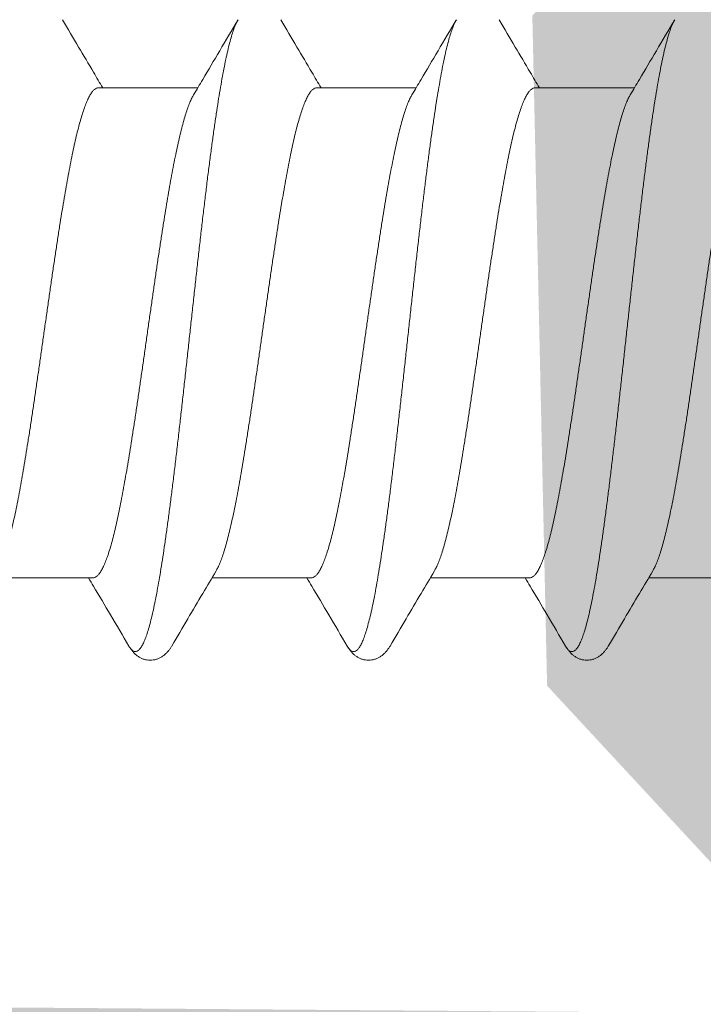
# Model space of a CAD drawing. Header units: millimetres. Extents: x 10199 to 83623, y 33714 to 105138.
# Tile 24 of 41: x 61855.7 to 61859.77, y 71103.1 to 71108.97. Entities that reach past the tile are written whole.
import ezdxf

# ---------------------------------------------------------------- set-up
doc = ezdxf.new("R2010")
doc.units = ezdxf.units.MM
for name, color, linetype, lineweight, true_color in [('Dimension2', 2, 'Continuous', 9, 0xffff00), ('Plastik', 7, 'Continuous', 20, 0x004c00), ('узл_dwg', 7, 'Continuous', 9, 0x767676)]:
    doc.layers.add(name, color=color, linetype=linetype, lineweight=lineweight, true_color=true_color)

# ---------------------------------------------------------------- blocks, each defined once
blk = doc.blocks.new('узл_dwg-3022285-5_14 Примыкание шахты')
at = {"layer": 'Plastik', "lineweight": 9}
h = blk.add_hatch(color=256, dxfattribs=at)
h.paths.add_polyline_path([(61847.8182, 71103.5419), (61848.0303, 71103.454), (61848.356, 71103.654), (61848.356, 71103.854), (61848.0303, 71103.665)])
h.paths.add_polyline_path([(61854.656, 71093.604), (61855.456, 71093.604), (61855.756, 71093.904), (61855.756, 71097.0555), (61855.4662, 71097.6816), (61855.756, 71098.1525), (61855.8439, 71101.5161), (61856.056, 71101.604), (61867.456, 71101.604), (61867.756, 71101.904), (61867.6682, 71103.5919), (61867.0318, 71104.104), (61866.556, 71103.804), (61866.4682, 71103.0919), (61866.256, 71103.004), (61853.156, 71103.104), (61851.0761, 71105.054), (61847.056, 71105.054), (61846.856, 71104.6282), (61846.9439, 71104.4161), (61847.8182, 71103.5419), (61848.556, 71104.054), (61850.5968, 71103.9661), (61851.2693, 71103.1522), (61851.1279, 71103.0108), (61851.0761, 71103.004), (61850.056, 71103.004), (61849.756, 71102.704), (61849.756, 71101.904), (61850.056, 71101.604), (61851.0761, 71101.5057), (61851.156, 71101.304), (61851.156, 71093.904), (61851.456, 71093.604), (61852.256, 71093.604), (61852.556, 71093.904), (61852.6439, 71101.5161), (61852.856, 71101.604), (61854.2682, 71101.5161), (61854.356, 71101.304), (61854.356, 71093.904)])
h.paths.add_polyline_path([(61862.206, 71103.0142), (61862.1543, 71103.1057), (61860.156, 71105.2282), (61860.156, 71106.5555), (61859.8662, 71107.1816), (61860.156, 71107.6525), (61860.2581, 71109.2061), (61862.106, 71111.1938), (61860.3297, 71111.1161), (61860.4073, 71110.8263), (61860.3297, 71110.6919), (61858.756, 71108.9939), (61858.8439, 71105.0019), (61860.4175, 71103.304), (61860.2675, 71103.0442), (61860.2675, 71103.0142), (61862.1543, 71103.0142)])
h.paths.add_polyline_path([(61850.056, 71112.604), (61849.756, 71112.304), (61849.756, 71111.504), (61850.056, 71111.204), (61851.0761, 71111.2651), (61850.3847, 71112.1726)])
h.paths.add_polyline_path([(61847.8182, 71110.6661), (61848.356, 71110.354), (61848.356, 71110.554), (61848.0303, 71110.754)])
h.paths.add_polyline_path([(61848.0303, 71109.154), (61851.2939, 71109.2419), (61853.3803, 71111.204), (61866.4682, 71111.1161), (61866.556, 71110.904), (61866.556, 71110.404), (61867.1525, 71110.154), (61867.2439, 71110.1919), (61867.756, 71110.8282), (61867.756, 71112.304), (61867.456, 71112.604), (61850.056, 71112.604), (61851.2493, 71110.904), (61850.5968, 71110.2419), (61850.3847, 71110.154), (61848.3828, 71110.254), (61847.8182, 71110.6661), (61846.856, 71109.5797), (61847.056, 71109.154), (61847.8182, 71109.154)])
at = {"layer": 'Dimension2'}
for p, q in [((61856.1732, 71108.564), (61856.7641, 71108.564)), ((61857.4732, 71108.564), (61858.0641, 71108.564)), ((61858.7732, 71108.564), (61859.3641, 71108.564)), ((61855.548, 71105.644), (61856.1389, 71105.644)), ((61856.848, 71105.644), (61857.4389, 71105.644)), ((61858.148, 71105.644), (61858.7389, 71105.644)), ((61859.448, 71105.644), (61860.0389, 71105.644))]:
    blk.add_line(p, q, dxfattribs=at)
for points, knots in [([(61855.9585, 71108.9698), (61855.9903, 71108.9155), (61856.0519, 71108.811), (61856.1317, 71108.6757), (61856.1797, 71108.5947), (61856.198, 71108.564)], [0, 0, 0, 0, 0.1888068, 0.363875, 0.4711917, 0.4711917, 0.4711917, 0.4711917]), ([(61857.0036, 71108.9698), (61857.0019, 71108.9669), (61856.996, 71108.9561), (61856.9865, 71108.9352), (61856.9753, 71108.9051), (61856.964, 71108.8697), (61856.9528, 71108.8289), (61856.9415, 71108.783), (61856.9302, 71108.7321), (61856.9189, 71108.6762), (61856.9076, 71108.6156), (61856.8963, 71108.5505), (61856.885, 71108.481), (61856.8736, 71108.4074), (61856.8623, 71108.3298), (61856.851, 71108.2486), (61856.8397, 71108.1639), (61856.8283, 71108.076), (61856.817, 71107.9852), (61856.8057, 71107.8918), (61856.7943, 71107.796), (61856.783, 71107.698), (61856.7717, 71107.5984), (61856.7603, 71107.4972), (61856.749, 71107.3948), (61856.7376, 71107.2916), (61856.7263, 71107.1878), (61856.715, 71107.0837), (61856.7036, 71106.9797), (61856.6923, 71106.8761), (61856.681, 71106.7732), (61856.6696, 71106.6712), (61856.6583, 71106.5706), (61856.647, 71106.4716), (61856.6356, 71106.3744), (61856.6243, 71106.2795), (61856.613, 71106.187), (61856.6016, 71106.0974), (61856.5903, 71106.0107), (61856.579, 71105.9273), (61856.5677, 71105.8475), (61856.5563, 71105.7714), (61856.545, 71105.6994), (61856.5337, 71105.6316), (61856.5224, 71105.5682), (61856.5111, 71105.5094), (61856.4998, 71105.4555), (61856.4885, 71105.4065), (61856.4772, 71105.3625), (61856.466, 71105.3238), (61856.4547, 71105.2905), (61856.4435, 71105.2625), (61856.4323, 71105.24), (61856.4212, 71105.2229), (61856.4098, 71105.2112), (61856.3977, 71105.2049), (61856.3849, 71105.2054), (61856.373, 71105.2125), (61856.3626, 71105.224), (61856.3565, 71105.2333), (61856.3536, 71105.2382)], [0, 0, 0, 0, 0.009881, 0.036857, 0.068921, 0.106109, 0.148395, 0.195708, 0.247945, 0.304981, 0.366667, 0.432834, 0.5033, 0.577863, 0.65631, 0.738414, 0.823934, 0.912621, 1.004214, 1.098442, 1.195026, 1.293682, 1.394116, 1.49603, 1.599122, 1.703085, 1.807609, 1.912385, 2.017099, 2.121442, 2.225102, 2.327771, 2.429145, 2.528921, 2.626805, 2.722505, 2.815739, 2.906231, 2.993715, 3.077934, 3.158641, 3.235601, 3.308593, 3.377407, 3.44185, 3.501743, 3.556927, 3.60726, 3.652625, 3.692931, 3.728124, 3.758197, 3.783221, 3.803403, 3.819226, 3.831765, 3.843125, 3.856015, 3.872388, 3.889346, 3.889346, 3.889346, 3.889346]), ([(61856.7391, 71108.5219), (61856.7571, 71108.5523), (61856.809, 71108.6397), (61856.8972, 71108.7889), (61856.9673, 71108.9079), (61857.0036, 71108.9698)], [0, 0, 0, 0, 0.1059639, 0.304946, 0.5201227, 0.5201227, 0.5201227, 0.5201227]), ([(61857.2585, 71108.9698), (61857.2903, 71108.9155), (61857.3519, 71108.811), (61857.4317, 71108.6757), (61857.4797, 71108.5947), (61857.498, 71108.564)], [0, 0, 0, 0, 0.1888068, 0.363875, 0.4711917, 0.4711917, 0.4711917, 0.4711917]), ([(61858.3036, 71108.9698), (61858.2997, 71108.9632), (61858.2918, 71108.9476), (61858.2808, 71108.9207), (61858.2696, 71108.8879), (61858.2583, 71108.8497), (61858.2471, 71108.8063), (61858.2358, 71108.7579), (61858.2245, 71108.7044), (61858.2132, 71108.6461), (61858.2019, 71108.5832), (61858.1905, 71108.5159), (61858.1792, 71108.4443), (61858.1679, 71108.3686), (61858.1566, 71108.2892), (61858.1452, 71108.2062), (61858.1339, 71108.1198), (61858.1226, 71108.0304), (61858.1113, 71107.9383), (61858.0999, 71107.8436), (61858.0886, 71107.7467), (61858.0773, 71107.6478), (61858.0659, 71107.5473), (61858.0546, 71107.4455), (61858.0433, 71107.3427), (61858.0319, 71107.2391), (61858.0206, 71107.1351), (61858.0092, 71107.0311), (61857.9979, 71106.9272), (61857.9866, 71106.8239), (61857.9752, 71106.7215), (61857.9639, 71106.6201), (61857.9526, 71106.5203), (61857.9412, 71106.4222), (61857.9299, 71106.3261), (61857.9186, 71106.2324), (61857.9072, 71106.1413), (61857.8959, 71106.0531), (61857.8846, 71105.9681), (61857.8732, 71105.8865), (61857.8619, 71105.8085), (61857.8506, 71105.7345), (61857.8393, 71105.6646), (61857.828, 71105.599), (61857.8167, 71105.5379), (61857.8054, 71105.4815), (61857.7941, 71105.4301), (61857.7828, 71105.3836), (61857.7715, 71105.3423), (61857.7603, 71105.3063), (61857.7491, 71105.2757), (61857.7379, 71105.2505), (61857.7267, 71105.2307), (61857.7155, 71105.2164), (61857.7039, 71105.2072), (61857.6912, 71105.2042), (61857.6787, 71105.2083), (61857.6672, 71105.2181), (61857.6593, 71105.2289), (61857.6548, 71105.2362), (61857.6536, 71105.2382)], [0, 0, 0, 0, 0.022892, 0.052432, 0.087088, 0.126862, 0.171701, 0.221519, 0.276201, 0.335609, 0.399583, 0.467949, 0.540513, 0.617068, 0.697394, 0.781256, 0.868411, 0.9586, 1.05156, 1.147016, 1.244684, 1.344276, 1.445496, 1.548044, 1.651615, 1.755901, 1.860591, 1.965375, 2.06994, 2.173976, 2.277173, 2.379225, 2.479828, 2.578684, 2.675499, 2.769986, 2.861868, 2.950871, 3.036735, 3.119207, 3.198048, 3.273028, 3.343932, 3.410558, 3.472721, 3.530251, 3.582997, 3.63083, 3.673646, 3.71137, 3.74397, 3.771474, 3.79401, 3.8119, 3.825871, 3.837482, 3.8493, 3.86378, 3.882326, 3.889343, 3.889343, 3.889343, 3.889343]), ([(61858.0391, 71108.5219), (61858.0571, 71108.5523), (61858.109, 71108.6397), (61858.1972, 71108.7889), (61858.2673, 71108.9079), (61858.3036, 71108.9698)], [0, 0, 0, 0, 0.1059639, 0.304946, 0.5201227, 0.5201227, 0.5201227, 0.5201227]), ([(61858.5585, 71108.9698), (61858.5903, 71108.9155), (61858.6519, 71108.811), (61858.7317, 71108.6757), (61858.7797, 71108.5947), (61858.798, 71108.564)], [0, 0, 0, 0, 0.1888068, 0.363875, 0.4711917, 0.4711917, 0.4711917, 0.4711917]), ([(61859.6036, 71108.9698), (61859.6019, 71108.9668), (61859.5959, 71108.956), (61859.5864, 71108.9349), (61859.5751, 71108.9047), (61859.5639, 71108.8692), (61859.5526, 71108.8284), (61859.5413, 71108.7825), (61859.5301, 71108.7314), (61859.5188, 71108.6755), (61859.5074, 71108.6149), (61859.4961, 71108.5497), (61859.4848, 71108.4802), (61859.4735, 71108.4065), (61859.4622, 71108.3289), (61859.4508, 71108.2476), (61859.4395, 71108.1629), (61859.4282, 71108.075), (61859.4169, 71107.9842), (61859.4055, 71107.8907), (61859.3942, 71107.7948), (61859.3829, 71107.6969), (61859.3715, 71107.5972), (61859.3602, 71107.496), (61859.3489, 71107.3936), (61859.3375, 71107.2904), (61859.3262, 71107.1866), (61859.3148, 71107.0825), (61859.3035, 71106.9785), (61859.2922, 71106.8749), (61859.2808, 71106.772), (61859.2695, 71106.67), (61859.2582, 71106.5694), (61859.2468, 71106.4704), (61859.2355, 71106.3733), (61859.2242, 71106.2784), (61859.2128, 71106.186), (61859.2015, 71106.0963), (61859.1902, 71106.0097), (61859.1788, 71105.9264), (61859.1675, 71105.8466), (61859.1562, 71105.7706), (61859.1449, 71105.6986), (61859.1336, 71105.6308), (61859.1223, 71105.5675), (61859.1109, 71105.5088), (61859.0997, 71105.4549), (61859.0884, 71105.4059), (61859.0771, 71105.3621), (61859.0658, 71105.3234), (61859.0546, 71105.2901), (61859.0434, 71105.2622), (61859.0322, 71105.2398), (61859.021, 71105.2228), (61859.0097, 71105.2111), (61858.9976, 71105.2048), (61858.9848, 71105.2054), (61858.9728, 71105.2126), (61858.9625, 71105.2241), (61858.9564, 71105.2334), (61858.9536, 71105.2382)], [0, 0, 0, 0, 0.010166, 0.0372, 0.069324, 0.106572, 0.148917, 0.196287, 0.248581, 0.305672, 0.367411, 0.43363, 0.504144, 0.578754, 0.657244, 0.739389, 0.824948, 0.91367, 1.005295, 1.099552, 1.196162, 1.29484, 1.395293, 1.497223, 1.600326, 1.704297, 1.808827, 1.913603, 2.018316, 2.122652, 2.226302, 2.328958, 2.430315, 2.530071, 2.62793, 2.723604, 2.816807, 2.907266, 2.994714, 3.078893, 3.159558, 3.236473, 3.309418, 3.378182, 3.442573, 3.502412, 3.55754, 3.607816, 3.653123, 3.69337, 3.728503, 3.758517, 3.783483, 3.803611, 3.819388, 3.831899, 3.843261, 3.856182, 3.872603, 3.889347, 3.889347, 3.889347, 3.889347]), ([(61859.3391, 71108.5219), (61859.3571, 71108.5523), (61859.409, 71108.6397), (61859.4972, 71108.7889), (61859.5673, 71108.9079), (61859.6036, 71108.9698)], [0, 0, 0, 0, 0.1059639, 0.304946, 0.5201227, 0.5201227, 0.5201227, 0.5201227]), ([(61856.1732, 71108.564), (61856.1691, 71108.564), (61856.1602, 71108.562), (61856.1478, 71108.5539), (61856.1358, 71108.5411), (61856.1239, 71108.5236), (61856.112, 71108.5015), (61856.1001, 71108.4747), (61856.0882, 71108.4433), (61856.0762, 71108.4074), (61856.0642, 71108.3671), (61856.0523, 71108.3225), (61856.0403, 71108.2739), (61856.0283, 71108.2212), (61856.0163, 71108.1649), (61856.0043, 71108.1049), (61855.9923, 71108.0415), (61855.9803, 71107.975), (61855.9683, 71107.9054), (61855.9563, 71107.8332), (61855.9443, 71107.7585), (61855.9323, 71107.6817), (61855.9203, 71107.6029), (61855.9082, 71107.5224), (61855.8962, 71107.4404), (61855.8842, 71107.3573), (61855.8722, 71107.2733), (61855.8602, 71107.1888), (61855.8482, 71107.1041), (61855.8362, 71107.0193), (61855.8241, 71106.9348), (61855.8121, 71106.8509), (61855.8001, 71106.7679), (61855.7881, 71106.6859), (61855.7761, 71106.6055), (61855.7641, 71106.5266), (61855.7521, 71106.4498), (61855.7401, 71106.3751), (61855.7281, 71106.3029), (61855.716, 71106.2333), (61855.704, 71106.1667), (61855.692, 71106.1033), (61855.68, 71106.0432), (61855.668, 71105.9869), (61855.656, 71105.9342), (61855.644, 71105.8855), (61855.6321, 71105.841), (61855.6201, 71105.8006), (61855.6082, 71105.7647), (61855.5962, 71105.7333), (61855.5847, 71105.7075), (61855.5767, 71105.6924), (61855.573, 71105.6861)], [0, 0, 0, 0, 0.012291, 0.026448, 0.043695, 0.06467, 0.089722, 0.11903, 0.152606, 0.190463, 0.232518, 0.278677, 0.328848, 0.382848, 0.440569, 0.501769, 0.566291, 0.634025, 0.704709, 0.777994, 0.853682, 0.931571, 1.011369, 1.092878, 1.175746, 1.25985, 1.344819, 1.430243, 1.515919, 1.601625, 1.687056, 1.771903, 1.855926, 1.938779, 2.020291, 2.100094, 2.177996, 2.253696, 2.326923, 2.397592, 2.465422, 2.530083, 2.591305, 2.649016, 2.703032, 2.753242, 2.799426, 2.841496, 2.879383, 2.912967, 2.942264, 2.964211, 2.964211, 2.964211, 2.964211]), ([(61857.4732, 71108.564), (61857.4691, 71108.564), (61857.4602, 71108.562), (61857.4479, 71108.5539), (61857.4358, 71108.5411), (61857.4239, 71108.5236), (61857.412, 71108.5014), (61857.4001, 71108.4746), (61857.3881, 71108.4432), (61857.3762, 71108.4073), (61857.3642, 71108.367), (61857.3522, 71108.3224), (61857.3403, 71108.2737), (61857.3283, 71108.2211), (61857.3163, 71108.1647), (61857.3043, 71108.1047), (61857.2923, 71108.0412), (61857.2803, 71107.9746), (61857.2682, 71107.9051), (61857.2562, 71107.8329), (61857.2442, 71107.7582), (61857.2322, 71107.6814), (61857.2202, 71107.6025), (61857.2082, 71107.522), (61857.1962, 71107.4401), (61857.1842, 71107.3571), (61857.1722, 71107.2732), (61857.1602, 71107.1887), (61857.1481, 71107.1039), (61857.1361, 71107.0192), (61857.1241, 71106.9346), (61857.1121, 71106.8507), (61857.1001, 71106.7675), (61857.0881, 71106.6856), (61857.076, 71106.6051), (61857.064, 71106.5263), (61857.052, 71106.4494), (61857.04, 71106.3747), (61857.028, 71106.3025), (61857.016, 71106.233), (61857.004, 71106.1664), (61856.992, 71106.1031), (61856.98, 71106.0431), (61856.968, 71105.9867), (61856.956, 71105.9341), (61856.944, 71105.8855), (61856.9321, 71105.8409), (61856.9201, 71105.8006), (61856.9081, 71105.7647), (61856.8962, 71105.7333), (61856.8847, 71105.7075), (61856.8767, 71105.6924), (61856.873, 71105.6861)], [0, 0, 0, 0, 0.012279, 0.026427, 0.043684, 0.064696, 0.089758, 0.119055, 0.152645, 0.190537, 0.232611, 0.278796, 0.329001, 0.383014, 0.44073, 0.501954, 0.566609, 0.634429, 0.705081, 0.778305, 0.854004, 0.931905, 1.011707, 1.093218, 1.176073, 1.260101, 1.344946, 1.430381, 1.516088, 1.60176, 1.687195, 1.772177, 1.856285, 1.939153, 2.020654, 2.100445, 2.178342, 2.254032, 2.327312, 2.397987, 2.465708, 2.530229, 2.591429, 2.649147, 2.703147, 2.753317, 2.799473, 2.84153, 2.879388, 2.912965, 2.942274, 2.964211, 2.964211, 2.964211, 2.964211]), ([(61858.7732, 71108.564), (61858.7691, 71108.564), (61858.7602, 71108.562), (61858.7478, 71108.5539), (61858.7358, 71108.5411), (61858.7239, 71108.5236), (61858.712, 71108.5015), (61858.7001, 71108.4747), (61858.6882, 71108.4433), (61858.6762, 71108.4074), (61858.6642, 71108.3671), (61858.6523, 71108.3225), (61858.6403, 71108.2739), (61858.6283, 71108.2212), (61858.6163, 71108.1649), (61858.6043, 71108.1049), (61858.5923, 71108.0415), (61858.5803, 71107.975), (61858.5683, 71107.9054), (61858.5563, 71107.8332), (61858.5443, 71107.7585), (61858.5323, 71107.6817), (61858.5203, 71107.6029), (61858.5082, 71107.5224), (61858.4962, 71107.4404), (61858.4842, 71107.3573), (61858.4722, 71107.2733), (61858.4602, 71107.1888), (61858.4482, 71107.1041), (61858.4362, 71107.0193), (61858.4241, 71106.9348), (61858.4121, 71106.8509), (61858.4001, 71106.7679), (61858.3881, 71106.6859), (61858.3761, 71106.6055), (61858.3641, 71106.5266), (61858.3521, 71106.4498), (61858.3401, 71106.3751), (61858.3281, 71106.3029), (61858.316, 71106.2333), (61858.304, 71106.1667), (61858.292, 71106.1033), (61858.28, 71106.0432), (61858.268, 71105.9869), (61858.256, 71105.9342), (61858.244, 71105.8855), (61858.2321, 71105.841), (61858.2201, 71105.8006), (61858.2082, 71105.7647), (61858.1962, 71105.7333), (61858.1847, 71105.7075), (61858.1767, 71105.6924), (61858.173, 71105.6861)], [0, 0, 0, 0, 0.012291, 0.026448, 0.043695, 0.06467, 0.089722, 0.11903, 0.152606, 0.190463, 0.232518, 0.278677, 0.328848, 0.382848, 0.440569, 0.501769, 0.566291, 0.634025, 0.704709, 0.777994, 0.853682, 0.931571, 1.011369, 1.092878, 1.175746, 1.25985, 1.344819, 1.430243, 1.515919, 1.601625, 1.687056, 1.771903, 1.855926, 1.938779, 2.020291, 2.100094, 2.177996, 2.253696, 2.326923, 2.397592, 2.465422, 2.530083, 2.591305, 2.649016, 2.703032, 2.753242, 2.799426, 2.841496, 2.879383, 2.912967, 2.942264, 2.964211, 2.964211, 2.964211, 2.964211]), ([(61860.0732, 71108.564), (61860.0691, 71108.564), (61860.0602, 71108.562), (61860.0479, 71108.5539), (61860.0359, 71108.5411), (61860.0239, 71108.5237), (61860.012, 71108.5015), (61860.0001, 71108.4747), (61859.9882, 71108.4433), (61859.9762, 71108.4074), (61859.9643, 71108.3671), (61859.9523, 71108.3225), (61859.9403, 71108.2738), (61859.9283, 71108.2212), (61859.9163, 71108.1648), (61859.9043, 71108.1048), (61859.8923, 71108.0415), (61859.8803, 71107.9749), (61859.8683, 71107.9055), (61859.8563, 71107.8333), (61859.8443, 71107.7586), (61859.8323, 71107.6818), (61859.8203, 71107.6029), (61859.8083, 71107.5225), (61859.7963, 71107.4405), (61859.7842, 71107.3574), (61859.7722, 71107.2734), (61859.7602, 71107.1888), (61859.7481, 71107.104), (61859.7361, 71107.0192), (61859.7241, 71106.9347), (61859.7121, 71106.8508), (61859.7001, 71106.7677), (61859.6881, 71106.6857), (61859.6761, 71106.6052), (61859.664, 71106.5263), (61859.652, 71106.4495), (61859.64, 71106.3748), (61859.628, 71106.3026), (61859.616, 71106.233), (61859.604, 71106.1664), (61859.592, 71106.103), (61859.58, 71106.043), (61859.568, 71105.9866), (61859.556, 71105.934), (61859.544, 71105.8853), (61859.532, 71105.8408), (61859.5201, 71105.8005), (61859.5081, 71105.7646), (61859.4962, 71105.7332), (61859.4847, 71105.7074), (61859.4767, 71105.6923), (61859.473, 71105.6861)], [0, 0, 0, 0, 0.012279, 0.026405, 0.04364, 0.064633, 0.089686, 0.118988, 0.152559, 0.190415, 0.232468, 0.278654, 0.32889, 0.382952, 0.440643, 0.501851, 0.566419, 0.634077, 0.704668, 0.777902, 0.853592, 0.931487, 1.011283, 1.092791, 1.17564, 1.25966, 1.344678, 1.430285, 1.516053, 1.601751, 1.687156, 1.77206, 1.856133, 1.939007, 2.020555, 2.100418, 2.178277, 2.253954, 2.327258, 2.397989, 2.465795, 2.530357, 2.591551, 2.649271, 2.703269, 2.753435, 2.799596, 2.84163, 2.879478, 2.913043, 2.94234, 2.964212, 2.964212, 2.964212, 2.964212]), ([(61856.1389, 71105.644), (61856.143, 71105.644), (61856.1519, 71105.646), (61856.1642, 71105.6541), (61856.1762, 71105.6669), (61856.1881, 71105.6844), (61856.2, 71105.7065), (61856.212, 71105.7333), (61856.2239, 71105.7647), (61856.2358, 71105.8006), (61856.2478, 71105.8409), (61856.2598, 71105.8855), (61856.2718, 71105.9341), (61856.2837, 71105.9867), (61856.2957, 71106.0431), (61856.3077, 71106.1031), (61856.3197, 71106.1664), (61856.3317, 71106.233), (61856.3437, 71106.3025), (61856.3558, 71106.3747), (61856.3678, 71106.4494), (61856.3798, 71106.5263), (61856.3918, 71106.6051), (61856.4038, 71106.6856), (61856.4158, 71106.7675), (61856.4278, 71106.8507), (61856.4399, 71106.9346), (61856.4519, 71107.0192), (61856.4639, 71107.1039), (61856.4759, 71107.1887), (61856.4879, 71107.2732), (61856.4999, 71107.3571), (61856.5119, 71107.4401), (61856.5239, 71107.522), (61856.536, 71107.6025), (61856.548, 71107.6814), (61856.56, 71107.7582), (61856.572, 71107.8329), (61856.584, 71107.9051), (61856.596, 71107.9746), (61856.608, 71108.0412), (61856.62, 71108.1047), (61856.632, 71108.1647), (61856.644, 71108.2211), (61856.656, 71108.2737), (61856.668, 71108.3224), (61856.68, 71108.367), (61856.6919, 71108.4073), (61856.7039, 71108.4432), (61856.7158, 71108.4746), (61856.7273, 71108.5005), (61856.7354, 71108.5156), (61856.7391, 71108.5219)], [0, 0, 0, 0, 0.012292, 0.02645, 0.043701, 0.064681, 0.089734, 0.119043, 0.152621, 0.190479, 0.232536, 0.278691, 0.328862, 0.382861, 0.44058, 0.50178, 0.566301, 0.634022, 0.704696, 0.777977, 0.853666, 0.931564, 1.011355, 1.092856, 1.175724, 1.259832, 1.344813, 1.430249, 1.515921, 1.601628, 1.687063, 1.771908, 1.855936, 1.93879, 2.020302, 2.100103, 2.178005, 2.253703, 2.326927, 2.397579, 2.465399, 2.530055, 2.591278, 2.648994, 2.703007, 2.753213, 2.799397, 2.841471, 2.879364, 2.912954, 2.94225, 2.964214, 2.964214, 2.964214, 2.964214]), ([(61857.4389, 71105.644), (61857.443, 71105.644), (61857.4519, 71105.646), (61857.4642, 71105.6541), (61857.4762, 71105.6669), (61857.4881, 71105.6844), (61857.5, 71105.7065), (61857.512, 71105.7333), (61857.5239, 71105.7647), (61857.5358, 71105.8006), (61857.5478, 71105.841), (61857.5598, 71105.8855), (61857.5718, 71105.9342), (61857.5838, 71105.9869), (61857.5958, 71106.0432), (61857.6078, 71106.1033), (61857.6198, 71106.1667), (61857.6318, 71106.2333), (61857.6438, 71106.3029), (61857.6558, 71106.3751), (61857.6678, 71106.4498), (61857.6798, 71106.5266), (61857.6918, 71106.6055), (61857.7038, 71106.6859), (61857.7159, 71106.7679), (61857.7279, 71106.8509), (61857.7399, 71106.9348), (61857.7519, 71107.0193), (61857.7639, 71107.1041), (61857.7759, 71107.1888), (61857.7879, 71107.2733), (61857.8, 71107.3573), (61857.812, 71107.4404), (61857.824, 71107.5224), (61857.836, 71107.6029), (61857.848, 71107.6817), (61857.86, 71107.7585), (61857.872, 71107.8332), (61857.884, 71107.9054), (61857.8961, 71107.975), (61857.9081, 71108.0415), (61857.9201, 71108.1049), (61857.9321, 71108.1649), (61857.9441, 71108.2212), (61857.956, 71108.2739), (61857.968, 71108.3225), (61857.98, 71108.3671), (61857.992, 71108.4074), (61858.0039, 71108.4433), (61858.0158, 71108.4747), (61858.0273, 71108.5005), (61858.0354, 71108.5156), (61858.0391, 71108.5219)], [0, 0, 0, 0, 0.012278, 0.026422, 0.043676, 0.064684, 0.089745, 0.119042, 0.152626, 0.190512, 0.232583, 0.278767, 0.328976, 0.382993, 0.440704, 0.501926, 0.566586, 0.634417, 0.705086, 0.778313, 0.854012, 0.931915, 1.011718, 1.09323, 1.176083, 1.260105, 1.344952, 1.430384, 1.51609, 1.601766, 1.68719, 1.772159, 1.856262, 1.939131, 2.02064, 2.100438, 2.178327, 2.254015, 2.3273, 2.397983, 2.465718, 2.53024, 2.59144, 2.64916, 2.703161, 2.753332, 2.799491, 2.841546, 2.879403, 2.912979, 2.942287, 2.964214, 2.964214, 2.964214, 2.964214]), ([(61858.7389, 71105.644), (61858.743, 71105.644), (61858.7519, 71105.646), (61858.7642, 71105.6541), (61858.7762, 71105.6669), (61858.7881, 71105.6843), (61858.8, 71105.7064), (61858.8119, 71105.7332), (61858.8239, 71105.7646), (61858.8358, 71105.8005), (61858.8478, 71105.8408), (61858.8597, 71105.8853), (61858.8717, 71105.934), (61858.8837, 71105.9866), (61858.8957, 71106.043), (61858.9077, 71106.103), (61858.9197, 71106.1664), (61858.9317, 71106.233), (61858.9437, 71106.3026), (61858.9558, 71106.3748), (61858.9678, 71106.4495), (61858.9798, 71106.5263), (61858.9918, 71106.6052), (61859.0038, 71106.6857), (61859.0158, 71106.7677), (61859.0278, 71106.8508), (61859.0399, 71106.9347), (61859.0519, 71107.0192), (61859.0639, 71107.104), (61859.0759, 71107.1888), (61859.0879, 71107.2734), (61859.1, 71107.3574), (61859.112, 71107.4405), (61859.124, 71107.5225), (61859.136, 71107.6029), (61859.148, 71107.6818), (61859.16, 71107.7586), (61859.172, 71107.8333), (61859.1841, 71107.9055), (61859.1961, 71107.9749), (61859.2081, 71108.0415), (61859.2201, 71108.1048), (61859.2321, 71108.1648), (61859.244, 71108.2212), (61859.256, 71108.2738), (61859.268, 71108.3225), (61859.28, 71108.3671), (61859.292, 71108.4074), (61859.3039, 71108.4433), (61859.3159, 71108.4747), (61859.3273, 71108.5005), (61859.3354, 71108.5156), (61859.3391, 71108.5219)], [0, 0, 0, 0, 0.012289, 0.026436, 0.043662, 0.064624, 0.089669, 0.118966, 0.152531, 0.190379, 0.232413, 0.278574, 0.32874, 0.382738, 0.440458, 0.501652, 0.566214, 0.63402, 0.704751, 0.778055, 0.853732, 0.931591, 1.011454, 1.093002, 1.175876, 1.25995, 1.344853, 1.430258, 1.515956, 1.601724, 1.687331, 1.772349, 1.856369, 1.939218, 2.020726, 2.100522, 2.178417, 2.254107, 2.327341, 2.397932, 2.46559, 2.530158, 2.591366, 2.649057, 2.703119, 2.753355, 2.799541, 2.841595, 2.87945, 2.913021, 2.942323, 2.964214, 2.964214, 2.964214, 2.964214]), ([(61856.873, 71105.6861), (61856.8463, 71105.6413), (61856.79, 71105.5463), (61856.7019, 71105.397), (61856.6403, 71105.2925), (61856.6085, 71105.2382)], [0, 0, 0, 0, 0.1562505, 0.3313187, 0.5201255, 0.5201255, 0.5201255, 0.5201255]), ([(61858.173, 71105.6861), (61858.1463, 71105.6413), (61858.09, 71105.5463), (61858.0019, 71105.397), (61857.9403, 71105.2925), (61857.9085, 71105.2382)], [0, 0, 0, 0, 0.1562505, 0.3313187, 0.5201255, 0.5201255, 0.5201255, 0.5201255]), ([(61859.473, 71105.6861), (61859.4463, 71105.6413), (61859.39, 71105.5463), (61859.3019, 71105.397), (61859.2403, 71105.2925), (61859.2085, 71105.2382)], [0, 0, 0, 0, 0.1562505, 0.3313187, 0.5201255, 0.5201255, 0.5201255, 0.5201255]), ([(61856.3536, 71105.2382), (61856.3173, 71105.3001), (61856.2472, 71105.419), (61856.1673, 71105.5543), (61856.1238, 71105.6276), (61856.1141, 71105.644)], [0, 0, 0, 0, 0.2151768, 0.4141588, 0.4711828, 0.4711828, 0.4711828, 0.4711828]), ([(61857.6536, 71105.2382), (61857.6173, 71105.3001), (61857.5472, 71105.419), (61857.4673, 71105.5543), (61857.4238, 71105.6276), (61857.4141, 71105.644)], [0, 0, 0, 0, 0.2151768, 0.4141588, 0.4711828, 0.4711828, 0.4711828, 0.4711828]), ([(61858.9536, 71105.2382), (61858.9173, 71105.3001), (61858.8472, 71105.419), (61858.7673, 71105.5543), (61858.7238, 71105.6276), (61858.7141, 71105.644)], [0, 0, 0, 0, 0.2151768, 0.4141588, 0.4711828, 0.4711828, 0.4711828, 0.4711828]), ([(61856.6084, 71105.2382), (61856.6067, 71105.2353), (61856.6021, 71105.2277), (61856.5939, 71105.2158), (61856.5834, 71105.2028), (61856.5715, 71105.1906), (61856.558, 71105.1794), (61856.5428, 71105.1697), (61856.5261, 71105.1619), (61856.5083, 71105.1565), (61856.4899, 71105.1538), (61856.4713, 71105.1539), (61856.453, 71105.1567), (61856.4352, 71105.1622), (61856.4186, 71105.17), (61856.4035, 71105.1798), (61856.39, 71105.1911), (61856.3782, 71105.2033), (61856.3677, 71105.2164), (61856.3597, 71105.2281), (61856.3552, 71105.2355), (61856.3536, 71105.2382)], [0, 0, 0, 0, 0.0100702, 0.0266197, 0.0432555, 0.0602049, 0.0777066, 0.0958294, 0.11427, 0.1328337, 0.1513065, 0.1698335, 0.1883052, 0.206863, 0.2252819, 0.2433723, 0.2608327, 0.2777539, 0.2943679, 0.3109059, 0.320348, 0.320348, 0.320348, 0.320348]), ([(61857.9085, 71105.2382), (61857.9068, 71105.2353), (61857.9021, 71105.2278), (61857.894, 71105.2159), (61857.8834, 71105.2028), (61857.8715, 71105.1906), (61857.858, 71105.1794), (61857.8428, 71105.1697), (61857.8261, 71105.1619), (61857.8083, 71105.1566), (61857.7899, 71105.1539), (61857.7714, 71105.1539), (61857.753, 71105.1567), (61857.7353, 71105.1622), (61857.7186, 71105.17), (61857.7035, 71105.1799), (61857.69, 71105.1911), (61857.6782, 71105.2033), (61857.6677, 71105.2164), (61857.6597, 71105.2281), (61857.6552, 71105.2355), (61857.6536, 71105.2382)], [0, 0, 0, 0, 0.0100702, 0.0266197, 0.0432555, 0.0602049, 0.0777066, 0.0958294, 0.11427, 0.1328337, 0.1513065, 0.1698335, 0.1883052, 0.206863, 0.2252819, 0.2433723, 0.2608327, 0.2777539, 0.2943679, 0.3109059, 0.320348, 0.320348, 0.320348, 0.320348]), ([(61859.2084, 71105.2382), (61859.2067, 71105.2353), (61859.2021, 71105.2277), (61859.1939, 71105.2158), (61859.1834, 71105.2028), (61859.1715, 71105.1906), (61859.158, 71105.1794), (61859.1428, 71105.1697), (61859.1261, 71105.1619), (61859.1083, 71105.1565), (61859.0899, 71105.1538), (61859.0713, 71105.1539), (61859.053, 71105.1567), (61859.0352, 71105.1622), (61859.0186, 71105.17), (61859.0035, 71105.1798), (61858.99, 71105.1911), (61858.9782, 71105.2033), (61858.9677, 71105.2164), (61858.9597, 71105.2281), (61858.9552, 71105.2355), (61858.9536, 71105.2382)], [0, 0, 0, 0, 0.0100702, 0.0266197, 0.0432555, 0.0602049, 0.0777066, 0.0958294, 0.11427, 0.1328337, 0.1513065, 0.1698335, 0.1883052, 0.206863, 0.2252819, 0.2433723, 0.2608327, 0.2777539, 0.2943679, 0.3109059, 0.320348, 0.320348, 0.320348, 0.320348])]:
    blk.add_open_spline(points, degree=3, knots=knots, dxfattribs=at)

msp = doc.modelspace()

# ---------------------------------------------------------------- block references
at = {"layer": 'узл_dwg', "color": 253, "true_color": 0x999999}
msp.add_blockref('узл_dwg-3022285-5_14 Примыкание шахты', (0, 0), dxfattribs=at)

doc.saveas('drawing.dxf')
